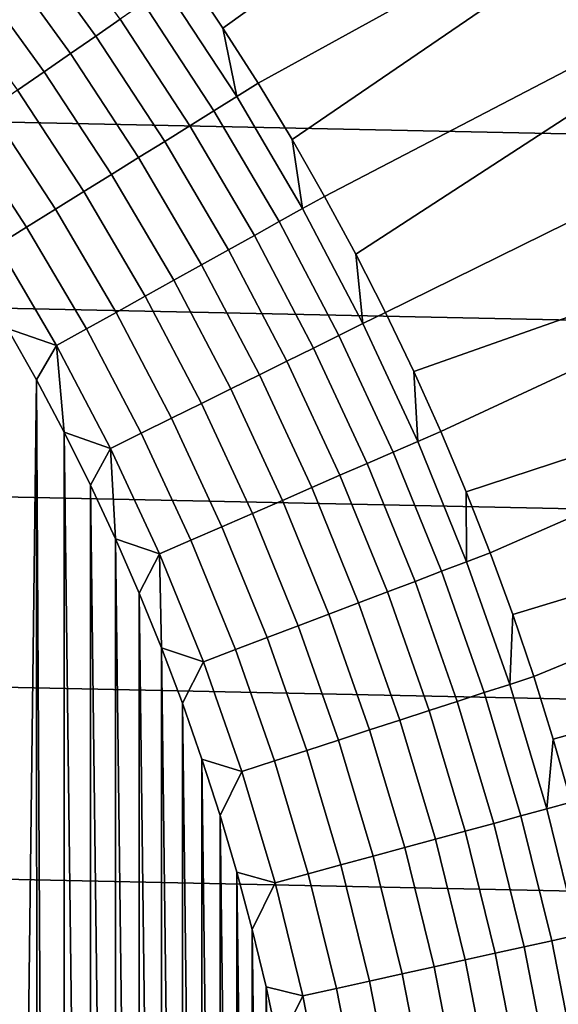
# Model space of a CAD drawing. Header units: metres. Extents: x -29 to 117, y -464 to 29.
# Tile 192 of 256: x 12.85 to 16.21, y 3.18 to 9.3. Entities that reach past the tile are written whole.
import ezdxf

# ---------------------------------------------------------------- set-up
doc = ezdxf.new("R2010")
doc.units = ezdxf.units.M
doc.layers.add('solid_24_501_056_XXX', color=7, linetype='CONTINUOUS')

msp = doc.modelspace()

# ---------------------------------------------------------------- linework, layer by layer
at = {"layer": 'solid_24_501_056_XXX'}
for points in [[(17.570322, 11.721516, 149.378677), (13.89087, 9.588199, 153.621323), (14.118501, 9.249743, 153.621323)], [(18.059544, 10.952766, 149.378677), (17.570322, 11.721516, 149.378677), (14.118501, 9.249743, 153.621323), (14.337888, 8.905886, 153.621323)], [(18.059544, 10.952766, 149.378677), (14.337888, 8.905886, 153.621323), (14.548901, 8.556828, 153.621323)], [(18.51515, 10.163632, 149.378677), (18.059544, 10.952766, 149.378677), (14.548901, 8.556828, 153.621323), (14.751418, 8.202773, 153.621323)], [(27.666569, 8.352916, -99.5), (-27.292519, 9.504066, -99.5), (-26.870518, 10.63886, -99.5), (27.292519, 9.504066, -99.5)], [(18.51515, 10.163632, 149.378677), (14.751418, 8.202773, 153.621323), (14.945321, 7.843928, 153.621323)], [(18.936295, 9.355581, 149.378677), (18.51515, 10.163632, 149.378677), (14.945321, 7.843928, 153.621323), (15.130496, 7.480502, 153.621323)], [(13.479588, 9.304288, 154.023987), (13.014325, 9.944667, 154.023987), (12.867822, 9.832719, 154.133347), (13.327847, 9.199549, 154.133347)], [(13.327847, 9.199549, 154.133347), (12.867822, 9.832719, 154.133347), (12.715487, 9.716315, 154.229248), (13.170067, 9.090641, 154.229248)], [(13.170067, 9.090641, 154.229248), (12.715487, 9.716315, 154.229248), (12.558101, 9.59605, 154.311218), (13.007052, 8.978121, 154.311218)], [(13.007052, 8.978121, 154.311218), (12.558101, 9.59605, 154.311218), (12.396463, 9.472539, 154.378845), (12.839638, 8.862562, 154.378845)], [(13.761889, 9.499146, 153.767242), (14.204753, 8.82317, 153.767242), (14.118501, 9.249743, 153.621323), (13.89087, 9.588199, 153.621323)], [(27.991997, 7.187365, -99.5), (-27.666569, 8.352916, -99.5), (-27.292519, 9.504066, -99.5), (27.666569, 8.352916, -99.5)], [(14.204753, 8.82317, 153.767242), (13.761889, 9.499146, 153.767242), (13.624515, 9.404324, 153.901749), (14.06296, 8.735095, 153.901749)], [(14.06296, 8.735095, 153.901749), (13.624515, 9.404324, 153.901749), (13.479588, 9.304288, 154.023987), (13.913368, 8.642179, 154.023987)], [(19.322197, 8.530118, 149.378677), (18.936295, 9.355581, 149.378677), (15.130496, 7.480502, 153.621323), (15.306835, 7.112708, 153.621323)], [(13.913368, 8.642179, 154.023987), (13.479588, 9.304288, 154.023987), (13.327847, 9.199549, 154.133347), (13.756744, 8.544892, 154.133347)], [(14.204753, 8.82317, 153.767242), (14.337888, 8.905886, 153.621323), (14.118501, 9.249743, 153.621323)], [(13.756744, 8.544892, 154.133347), (13.327847, 9.199549, 154.133347), (13.170067, 9.090641, 154.229248), (13.593886, 8.443734, 154.229248)], [(13.593886, 8.443734, 154.229248), (13.170067, 9.090641, 154.229248), (13.007052, 8.978121, 154.311218), (13.425627, 8.339221, 154.311218)], [(13.425627, 8.339221, 154.311218), (13.007052, 8.978121, 154.311218), (12.839638, 8.862562, 154.378845), (13.252824, 8.231886, 154.378845)], [(14.204753, 8.82317, 153.767242), (14.614442, 8.126586, 153.767242), (14.548901, 8.556828, 153.621323), (14.337888, 8.905886, 153.621323)], [(13.252824, 8.231886, 154.378845), (12.839638, 8.862562, 154.378845), (12.668676, 8.744555, 154.431763), (13.076361, 8.122277, 154.431763)], [(14.614442, 8.126586, 153.767242), (14.204753, 8.82317, 153.767242), (14.06296, 8.735095, 153.901749), (14.468559, 8.045465, 153.901749)], [(13.076361, 8.122277, 154.431763), (12.668676, 8.744555, 154.431763), (12.495041, 8.624704, 154.469711), (12.897139, 8.010955, 154.469711)], [(14.468559, 8.045465, 153.901749), (14.06296, 8.735095, 153.901749), (13.913368, 8.642179, 154.023987), (14.314653, 7.959884, 154.023987)], [(14.314653, 7.959884, 154.023987), (13.913368, 8.642179, 154.023987), (13.756744, 8.544892, 154.133347), (14.153512, 7.870279, 154.133347)], [(12.897139, 8.010955, 154.469711), (12.495041, 8.624704, 154.469711), (12.319619, 8.503619, 154.492493), (12.716071, 7.898486, 154.492493)], [(14.153512, 7.870279, 154.133347), (13.756744, 8.544892, 154.133347), (13.593886, 8.443734, 154.229248), (13.985957, 7.777108, 154.229248)], [(14.614442, 8.126586, 153.767242), (14.751418, 8.202773, 153.621323), (14.548901, 8.556828, 153.621323)], [(19.322197, 8.530118, 149.378677), (15.306835, 7.112708, 153.621323), (15.474236, 6.74076, 153.621323)], [(19.672134, 7.688778, 149.378677), (19.322197, 8.530118, 149.378677), (15.474236, 6.74076, 153.621323), (15.6326, 6.364876, 153.621323)], [(13.985957, 7.777108, 154.229248), (13.593886, 8.443734, 154.229248), (13.425627, 8.339221, 154.311218), (13.812845, 7.680846, 154.311218)], [(28.268473, 6.008511, -99.5), (-27.991997, 7.187365, -99.5), (-27.666569, 8.352916, -99.5), (27.991997, 7.187365, -99.5)], [(13.812845, 7.680846, 154.311218), (13.425627, 8.339221, 154.311218), (13.252824, 8.231886, 154.378845), (13.635058, 7.581985, 154.378845)], [(13.635058, 7.581985, 154.378845), (13.252824, 8.231886, 154.378845), (13.076361, 8.122277, 154.431763), (13.453506, 7.48103, 154.431763)], [(14.614442, 8.126586, 153.767242), (14.989999, 7.411023, 153.767242), (14.945321, 7.843928, 153.621323), (14.751418, 8.202773, 153.621323)], [(13.453506, 7.48103, 154.431763), (13.076361, 8.122277, 154.431763), (12.897139, 8.010955, 154.469711), (13.269114, 7.378496, 154.469711)], [(14.989999, 7.411023, 153.767242), (14.614442, 8.126586, 153.767242), (14.468559, 8.045465, 153.901749), (14.840366, 7.337045, 153.901749)], [(14.840366, 7.337045, 153.901749), (14.468559, 8.045465, 153.901749), (14.314653, 7.959884, 154.023987), (14.682507, 7.258999, 154.023987)], [(13.269114, 7.378496, 154.469711), (12.897139, 8.010955, 154.469711), (12.716071, 7.898486, 154.492493), (13.082824, 7.274906, 154.492493)], [(14.682507, 7.258999, 154.023987), (14.314653, 7.959884, 154.023987), (14.153512, 7.870279, 154.133347), (14.517224, 7.177284, 154.133347)], [(13.082824, 7.274906, 154.492493), (12.716071, 7.898486, 154.492493), (12.778668, 7.381415, 154.5)], [(14.517224, 7.177284, 154.133347), (14.153512, 7.870279, 154.133347), (13.985957, 7.777108, 154.229248), (14.345364, 7.092317, 154.229248)], [(14.989999, 7.411023, 153.767242), (15.130496, 7.480502, 153.621323), (14.945321, 7.843928, 153.621323)], [(14.345364, 7.092317, 154.229248), (13.985957, 7.777108, 154.229248), (13.812845, 7.680846, 154.311218), (14.167802, 7.004531, 154.311218)], [(14.167802, 7.004531, 154.311218), (13.812845, 7.680846, 154.311218), (13.635058, 7.581985, 154.378845), (13.985447, 6.914375, 154.378845)], [(19.672134, 7.688778, 149.378677), (15.6326, 6.364876, 153.621323), (15.781835, 5.985275, 153.621323)], [(19.985458, 6.833128, 149.378677), (19.672134, 7.688778, 149.378677), (15.781835, 5.985275, 153.621323), (15.921853, 5.602179, 153.621323)], [(13.985447, 6.914375, 154.378845), (13.635058, 7.581985, 154.378845), (13.453506, 7.48103, 154.431763), (13.799229, 6.822309, 154.431763)], [(13.799229, 6.822309, 154.431763), (13.453506, 7.48103, 154.431763), (13.269114, 7.378496, 154.469711), (13.610099, 6.728803, 154.469711)], [(14.989999, 7.411023, 153.767242), (15.330545, 6.678151, 153.767242), (15.306835, 7.112708, 153.621323), (15.130496, 7.480502, 153.621323)], [(15.330545, 6.678151, 153.767242), (14.989999, 7.411023, 153.767242), (14.840366, 7.337045, 153.901749), (15.177514, 6.611489, 153.901749)], [(12.958748, 7.060472, 154.5), (12.778668, 7.381415, 154.5), (12.789355, 2.330734, 154.5), (12.892403, 1.669087, 154.5)], [(13.082824, 7.274906, 154.492493), (12.778668, 7.381415, 154.5), (12.958748, 7.060472, 154.5)], [(13.610099, 6.728803, 154.469711), (13.269114, 7.378496, 154.469711), (13.082824, 7.274906, 154.492493), (13.419022, 6.634336, 154.492493)], [(15.177514, 6.611489, 153.901749), (14.840366, 7.337045, 153.901749), (14.682507, 7.258999, 154.023987), (15.016068, 6.541161, 154.023987)], [(13.082824, 7.274906, 154.492493), (12.958748, 7.060472, 154.5), (13.13088, 6.734938, 154.5)], [(13.419022, 6.634336, 154.492493), (13.082824, 7.274906, 154.492493), (13.13088, 6.734938, 154.5)], [(15.016068, 6.541161, 154.023987), (14.682507, 7.258999, 154.023987), (14.517224, 7.177284, 154.133347), (14.84703, 6.467526, 154.133347)], [(28.495304, 4.819527, -99.5), (-28.268473, 6.008511, -99.5), (-27.991997, 7.187365, -99.5), (28.268473, 6.008511, -99.5)], [(14.84703, 6.467526, 154.133347), (14.517224, 7.177284, 154.133347), (14.345364, 7.092317, 154.229248), (14.671265, 6.390962, 154.229248)], [(15.330545, 6.678151, 153.767242), (15.474236, 6.74076, 153.621323), (15.306835, 7.112708, 153.621323)], [(12.958748, 7.060472, 154.5), (12.892403, 1.669087, 154.5), (12.961217, 1.003284, 154.5)], [(12.958748, 7.060472, 154.5), (12.961217, 1.003284, 154.5), (12.995685, 0.334813, 154.5)], [(13.13088, 6.734938, 154.5), (12.958748, 7.060472, 154.5), (12.995685, 0.334813, 154.5), (13.130889, -6.73492, 154.5)], [(14.671265, 6.390962, 154.229248), (14.345364, 7.092317, 154.229248), (14.167802, 7.004531, 154.311218), (14.48967, 6.311857, 154.311218)], [(14.48967, 6.311857, 154.311218), (14.167802, 7.004531, 154.311218), (13.985447, 6.914375, 154.378845), (14.303172, 6.230616, 154.378845)], [(14.303172, 6.230616, 154.378845), (13.985447, 6.914375, 154.378845), (13.799229, 6.822309, 154.431763), (14.112723, 6.147655, 154.431763)], [(14.112723, 6.147655, 154.431763), (13.799229, 6.822309, 154.431763), (13.610099, 6.728803, 154.469711), (13.919296, 6.063396, 154.469711)], [(19.985458, 6.833128, 149.378677), (15.921853, 5.602179, 153.621323), (16.052574, 5.215811, 153.621323)], [(20.261585, 5.96476, 149.378677), (19.985458, 6.833128, 149.378677), (16.052574, 5.215811, 153.621323), (16.173922, 4.826397, 153.621323)], [(15.330545, 6.678151, 153.767242), (15.635287, 5.929682, 153.767242), (15.6326, 6.364876, 153.621323), (15.474236, 6.74076, 153.621323)], [(13.294754, -6.405402, 154.5), (13.294745, 6.40542, 154.5), (13.13088, 6.734938, 154.5)], [(13.419022, 6.634336, 154.492493), (13.13088, 6.734938, 154.5), (13.294745, 6.40542, 154.5)], [(13.130889, -6.73492, 154.5), (13.294754, -6.405402, 154.5), (13.13088, 6.734938, 154.5)], [(13.919296, 6.063396, 154.469711), (13.610099, 6.728803, 154.469711), (13.419022, 6.634336, 154.492493), (13.723879, 5.97827, 154.492493)], [(15.635287, 5.929682, 153.767242), (15.330545, 6.678151, 153.767242), (15.177514, 6.611489, 153.901749), (15.479214, 5.870492, 153.901749)], [(13.419022, 6.634336, 154.492493), (13.294745, 6.40542, 154.5), (13.450327, 6.071911, 154.5)], [(13.723879, 5.97827, 154.492493), (13.419022, 6.634336, 154.492493), (13.450327, 6.071911, 154.5)], [(15.479214, 5.870492, 153.901749), (15.177514, 6.611489, 153.901749), (15.016068, 6.541161, 154.023987), (15.314557, 5.808045, 154.023987)], [(15.314557, 5.808045, 154.023987), (15.016068, 6.541161, 154.023987), (14.84703, 6.467526, 154.133347), (15.14216, 5.742664, 154.133347)], [(15.14216, 5.742664, 154.133347), (14.84703, 6.467526, 154.133347), (14.671265, 6.390962, 154.229248), (14.962901, 5.67468, 154.229248)], [(13.450336, -6.071893, 154.5), (13.450327, 6.071911, 154.5), (13.294745, 6.40542, 154.5)], [(13.294754, -6.405402, 154.5), (13.450336, -6.071893, 154.5), (13.294745, 6.40542, 154.5)], [(14.962901, 5.67468, 154.229248), (14.671265, 6.390962, 154.229248), (14.48967, 6.311857, 154.311218), (14.777697, 5.604441, 154.311218)], [(14.777697, 5.604441, 154.311218), (14.48967, 6.311857, 154.311218), (14.303172, 6.230616, 154.378845), (14.587491, 5.532306, 154.378845)], [(15.635287, 5.929682, 153.767242), (15.781835, 5.985275, 153.621323), (15.6326, 6.364876, 153.621323)], [(14.587491, 5.532306, 154.378845), (14.303172, 6.230616, 154.378845), (14.112723, 6.147655, 154.431763), (14.393256, 5.458642, 154.431763)], [(14.393256, 5.458642, 154.431763), (14.112723, 6.147655, 154.431763), (13.919296, 6.063396, 154.469711), (14.195985, 5.383827, 154.469711)], [(13.597649, -5.7344, 154.5), (13.597641, 5.734418, 154.5), (13.450327, 6.071911, 154.5)], [(13.723879, 5.97827, 154.492493), (13.450327, 6.071911, 154.5), (13.597641, 5.734418, 154.5)], [(13.450336, -6.071893, 154.5), (13.597649, -5.7344, 154.5), (13.450327, 6.071911, 154.5)], [(14.195985, 5.383827, 154.469711), (13.919296, 6.063396, 154.469711), (13.723879, 5.97827, 154.492493), (13.996682, 5.308241, 154.492493)], [(28.672085, 3.622384, -99.5), (-28.495304, 4.819527, -99.5), (-28.268473, 6.008511, -99.5), (28.495304, 4.819527, -99.5)], [(13.723879, 5.97827, 154.492493), (13.597641, 5.734418, 154.5), (13.736413, 5.393571, 154.5)], [(13.996682, 5.308241, 154.492493), (13.723879, 5.97827, 154.492493), (13.736413, 5.393571, 154.5)], [(15.635287, 5.929682, 153.767242), (15.903511, 5.167364, 153.767242), (15.921853, 5.602179, 153.621323), (15.781835, 5.985275, 153.621323)], [(20.261585, 5.96476, 149.378677), (16.173922, 4.826397, 153.621323), (16.285822, 4.434165, 153.621323)], [(15.903511, 5.167364, 153.767242), (15.635287, 5.929682, 153.767242), (15.479214, 5.870492, 153.901749), (15.744761, 5.115783, 153.901749)], [(15.744761, 5.115783, 153.901749), (15.479214, 5.870492, 153.901749), (15.314557, 5.808045, 154.023987), (15.57728, 5.061365, 154.023987)], [(15.57728, 5.061365, 154.023987), (15.314557, 5.808045, 154.023987), (15.14216, 5.742664, 154.133347), (15.401925, 5.004389, 154.133347)], [(13.736421, -5.393553, 154.5), (13.736413, 5.393571, 154.5), (13.597641, 5.734418, 154.5)], [(13.597649, -5.7344, 154.5), (13.736421, -5.393553, 154.5), (13.597641, 5.734418, 154.5)], [(15.401925, 5.004389, 154.133347), (15.14216, 5.742664, 154.133347), (14.962901, 5.67468, 154.229248), (15.219591, 4.945145, 154.229248)], [(15.219591, 4.945145, 154.229248), (14.962901, 5.67468, 154.229248), (14.777697, 5.604441, 154.311218), (15.031209, 4.883936, 154.311218)], [(15.031209, 4.883936, 154.311218), (14.777697, 5.604441, 154.311218), (14.587491, 5.532306, 154.378845), (14.837741, 4.821074, 154.378845)], [(15.903511, 5.167364, 153.767242), (16.052574, 5.215811, 153.621323), (15.921853, 5.602179, 153.621323)], [(14.837741, 4.821074, 154.378845), (14.587491, 5.532306, 154.378845), (14.393256, 5.458642, 154.431763), (14.640174, 4.756881, 154.431763)], [(14.640174, 4.756881, 154.431763), (14.393256, 5.458642, 154.431763), (14.195985, 5.383827, 154.469711), (14.439518, 4.691684, 154.469711)], [(13.866632, -5.049346, 154.5), (13.866626, 5.049365, 154.5), (13.736413, 5.393571, 154.5)], [(13.996682, 5.308241, 154.492493), (13.736413, 5.393571, 154.5), (13.866626, 5.049365, 154.5)], [(13.736421, -5.393553, 154.5), (13.866632, -5.049346, 154.5), (13.736413, 5.393571, 154.5)], [(14.439518, 4.691684, 154.469711), (14.195985, 5.383827, 154.469711), (13.996682, 5.308241, 154.492493), (14.236796, 4.625816, 154.492493)], [(14.236796, 4.625816, 154.492493), (13.996682, 5.308241, 154.492493), (13.866626, 5.049365, 154.5), (13.988297, 4.701803, 154.5)], [(15.903511, 5.167364, 153.767242), (16.134592, 4.392977, 153.767242), (16.173922, 4.826397, 153.621323), (16.052574, 5.215811, 153.621323)], [(16.134592, 4.392977, 153.767242), (15.903511, 5.167364, 153.767242), (15.744761, 5.115783, 153.901749), (15.973535, 4.349126, 153.901749)], [(15.973535, 4.349126, 153.901749), (15.744761, 5.115783, 153.901749), (15.57728, 5.061365, 154.023987), (15.80362, 4.302864, 154.023987)], [(13.988303, -4.701785, 154.5), (13.988297, 4.701803, 154.5), (13.866626, 5.049365, 154.5)], [(13.866632, -5.049346, 154.5), (13.988303, -4.701785, 154.5), (13.866626, 5.049365, 154.5)], [(15.80362, 4.302864, 154.023987), (15.57728, 5.061365, 154.023987), (15.401925, 5.004389, 154.133347), (15.625718, 4.254426, 154.133347)], [(15.625718, 4.254426, 154.133347), (15.401925, 5.004389, 154.133347), (15.219591, 4.945145, 154.229248), (15.440735, 4.20406, 154.229248)], [(15.440735, 4.20406, 154.229248), (15.219591, 4.945145, 154.229248), (15.031209, 4.883936, 154.311218), (15.249616, 4.152024, 154.311218)], [(15.249616, 4.152024, 154.311218), (15.031209, 4.883936, 154.311218), (14.837741, 4.821074, 154.378845), (15.053336, 4.098583, 154.378845)], [(28.798632, 2.418251, -99.5), (-28.672085, 3.622384, -99.5), (-28.495304, 4.819527, -99.5), (28.672085, 3.622384, -99.5)], [(15.053336, 4.098583, 154.378845), (14.837741, 4.821074, 154.378845), (14.640174, 4.756881, 154.431763), (14.852899, 4.04401, 154.431763)], [(16.134592, 4.392977, 153.767242), (16.285822, 4.434165, 153.621323), (16.173922, 4.826397, 153.621323)], [(14.852899, 4.04401, 154.431763), (14.640174, 4.756881, 154.431763), (14.439518, 4.691684, 154.469711), (14.649327, 3.988583, 154.469711)], [(14.101204, -4.351517, 154.5), (14.101198, 4.351536, 154.5), (13.988297, 4.701803, 154.5)], [(14.236796, 4.625816, 154.492493), (13.988297, 4.701803, 154.5), (14.101198, 4.351536, 154.5)], [(13.988303, -4.701785, 154.5), (14.101204, -4.351517, 154.5), (13.988297, 4.701803, 154.5)], [(14.649327, 3.988583, 154.469711), (14.439518, 4.691684, 154.469711), (14.236796, 4.625816, 154.492493), (14.44366, 3.932586, 154.492493)], [(14.44366, 3.932586, 154.492493), (14.236796, 4.625816, 154.492493), (14.101198, 4.351536, 154.5), (14.205314, 3.998558, 154.5)], [(16.134592, 4.392977, 153.767242), (16.327991, 3.608331, 153.767242), (16.388214, 4.039343, 153.621323), (16.285822, 4.434165, 153.621323)], [(14.205319, -3.998539, 154.5), (14.205314, 3.998558, 154.5), (14.101198, 4.351536, 154.5)], [(14.101204, -4.351517, 154.5), (14.205319, -3.998539, 154.5), (14.101198, 4.351536, 154.5)], [(16.165003, 3.572312, 153.901749), (15.973535, 4.349126, 153.901749), (15.80362, 4.302864, 154.023987), (15.993052, 3.534312, 154.023987)], [(16.327991, 3.608331, 153.767242), (16.134592, 4.392977, 153.767242), (15.973535, 4.349126, 153.901749), (16.165003, 3.572312, 153.901749)], [(15.993052, 3.534312, 154.023987), (15.80362, 4.302864, 154.023987), (15.625718, 4.254426, 154.133347), (15.813016, 3.494526, 154.133347)], [(15.813016, 3.494526, 154.133347), (15.625718, 4.254426, 154.133347), (15.440735, 4.20406, 154.229248), (15.625815, 3.453157, 154.229248)], [(15.625815, 3.453157, 154.229248), (15.440735, 4.20406, 154.229248), (15.249616, 4.152024, 154.311218), (15.432405, 3.410415, 154.311218)], [(15.432405, 3.410415, 154.311218), (15.249616, 4.152024, 154.311218), (15.053336, 4.098583, 154.378845), (15.233773, 3.366519, 154.378845)], [(15.030933, 3.321693, 154.431763), (14.852899, 4.04401, 154.431763), (14.649327, 3.988583, 154.469711), (14.824922, 3.276167, 154.469711)], [(15.233773, 3.366519, 154.378845), (15.053336, 4.098583, 154.378845), (14.852899, 4.04401, 154.431763), (15.030933, 3.321693, 154.431763)], [(14.300665, -3.642855, 154.5), (14.30066, 3.642874, 154.5), (14.205314, 3.998558, 154.5)], [(14.44366, 3.932586, 154.492493), (14.205314, 3.998558, 154.5), (14.30066, 3.642874, 154.5)], [(14.205319, -3.998539, 154.5), (14.300665, -3.642855, 154.5), (14.205314, 3.998558, 154.5)], [(14.824922, 3.276167, 154.469711), (14.649327, 3.988583, 154.469711), (14.44366, 3.932586, 154.492493), (14.61679, 3.230172, 154.492493)], [(14.61679, 3.230172, 154.492493), (14.44366, 3.932586, 154.492493), (14.30066, 3.642874, 154.5), (14.387059, 3.285146, 154.5)], [(28.874641, 1.210391, -99.5), (-28.798632, 2.418251, -99.5), (-28.672085, 3.622384, -99.5), (28.798632, 2.418251, -99.5)], [(14.387063, -3.285127, 154.5), (14.387059, 3.285146, 154.5), (14.30066, 3.642874, 154.5)], [(14.300665, -3.642855, 154.5), (14.387063, -3.285127, 154.5), (14.30066, 3.642874, 154.5)], [(16.318716, 2.787154, 153.901749), (16.165003, 3.572312, 153.901749), (15.993052, 3.534312, 154.023987), (16.14513, 2.757507, 154.023987)], [(16.483253, 2.815257, 153.767242), (16.327991, 3.608331, 153.767242), (16.165003, 3.572312, 153.901749), (16.318716, 2.787154, 153.901749)], [(15.963383, 2.726465, 154.133347), (15.813016, 3.494526, 154.133347), (15.625815, 3.453157, 154.229248), (15.774402, 2.694188, 154.229248)], [(16.14513, 2.757507, 154.023987), (15.993052, 3.534312, 154.023987), (15.813016, 3.494526, 154.133347), (15.963383, 2.726465, 154.133347)], [(15.774402, 2.694188, 154.229248), (15.625815, 3.453157, 154.229248), (15.432405, 3.410415, 154.311218), (15.579153, 2.660841, 154.311218)], [(15.579153, 2.660841, 154.311218), (15.432405, 3.410415, 154.311218), (15.233773, 3.366519, 154.378845), (15.378632, 2.626593, 154.378845)], [(15.173863, 2.591619, 154.431763), (15.030933, 3.321693, 154.431763), (14.824922, 3.276167, 154.469711), (14.965892, 2.556099, 154.469711)], [(15.378632, 2.626593, 154.378845), (15.233773, 3.366519, 154.378845), (15.030933, 3.321693, 154.431763), (15.173863, 2.591619, 154.431763)], [(14.464499, -2.925353, 154.5), (14.464495, 2.925372, 154.5), (14.387059, 3.285146, 154.5)], [(14.61679, 3.230172, 154.492493), (14.387059, 3.285146, 154.5), (14.464495, 2.925372, 154.5)], [(14.387063, -3.285127, 154.5), (14.464499, -2.925353, 154.5), (14.387059, 3.285146, 154.5)], [(14.965892, 2.556099, 154.469711), (14.824922, 3.276167, 154.469711), (14.61679, 3.230172, 154.492493), (14.755781, 2.520213, 154.492493)], [(14.755781, 2.520213, 154.492493), (14.61679, 3.230172, 154.492493), (14.464495, 2.925372, 154.5), (14.532983, 2.563555, 154.5)]]:
    msp.add_3dface(points, dxfattribs=at)

doc.saveas('drawing.dxf')
